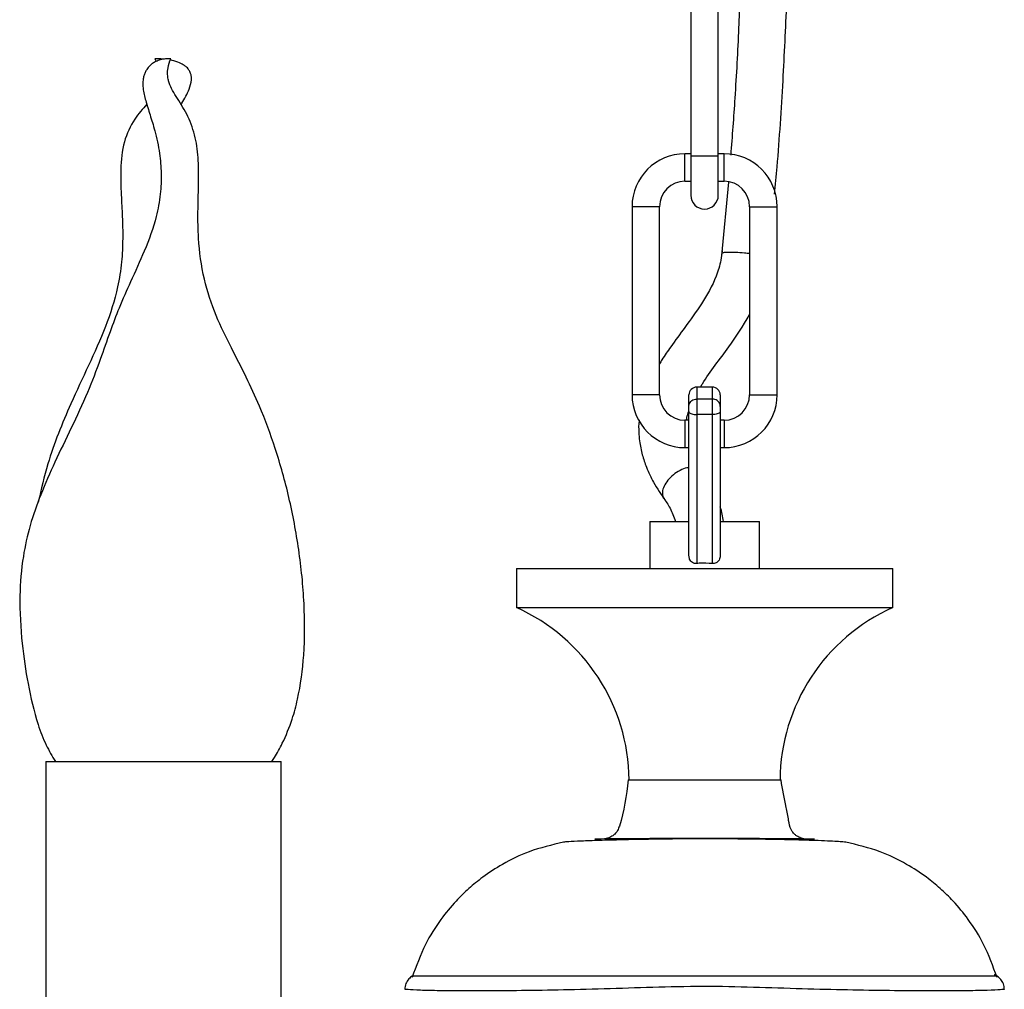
# Model space of a CAD drawing. Header units: millimetres. Extents: x 534 to 833, y 185 to 758.
# Tile 18 of 22: x 772 to 797, y 397 to 421. Entities that reach past the tile are written whole.
import ezdxf

# ---------------------------------------------------------------- set-up
doc = ezdxf.new("R2010")
doc.units = ezdxf.units.MM

msp = doc.modelspace()

# ---------------------------------------------------------------- linework, layer by layer
at = {"color": 7, "linetype": 'Continuous', "lineweight": 25}
for p, q in [((788.817, 422.645), (788.817, 417.845)), ((789.517, 417.845), (789.517, 422.645)), ((775.142, 420.329), (775.18, 420.264)), ((775.369, 420.318), (775.291, 420.329)), ((788.817, 417.904), (788.667, 417.904)), ((788.667, 417.204), (788.667, 417.904)), ((788.817, 417.845), (788.817, 416.845)), ((789.517, 417.845), (788.817, 417.845)), ((789.667, 417.904), (789.517, 417.904)), ((789.517, 416.845), (789.517, 417.845)), ((789.667, 417.204), (789.667, 417.904)), ((788.667, 417.204), (788.817, 417.204)), ((789.517, 417.204), (789.667, 417.204)), ((789.779, 417.183), (789.603, 415.309)), ((787.317, 416.554), (787.317, 411.754)), ((788.017, 416.554), (787.317, 416.554)), ((788.017, 411.754), (788.017, 416.554)), ((790.317, 416.554), (790.317, 411.754)), ((790.317, 416.554), (791.017, 416.554)), ((791.017, 411.754), (791.017, 416.554)), ((788.017, 411.754), (787.317, 411.754)), ((788.767, 411.454), (788.767, 411.75)), ((789.367, 411.95), (788.967, 411.95)), ((788.967, 411.95), (788.967, 411.645)), ((789.367, 411.645), (789.367, 411.95)), ((789.567, 411.75), (789.567, 411.454)), ((790.317, 411.754), (791.017, 411.754)), ((788.967, 411.645), (788.967, 411.247)), ((789.367, 411.645), (788.967, 411.645)), ((789.367, 411.247), (789.367, 411.645)), ((788.767, 411.325), (788.767, 411.454)), ((788.767, 407.665), (788.767, 411.325)), ((789.367, 411.247), (788.967, 411.247)), ((788.967, 411.247), (788.967, 407.445)), ((789.367, 407.445), (789.367, 411.247)), ((789.567, 411.454), (789.567, 411.325)), ((789.567, 411.325), (789.567, 407.665)), ((788.767, 411.104), (788.667, 411.104)), ((788.667, 411.104), (788.667, 410.404)), ((789.667, 411.104), (789.567, 411.104)), ((789.667, 411.104), (789.667, 410.404)), ((788.667, 410.404), (788.767, 410.404)), ((789.567, 410.404), (789.667, 410.404)), ((787.767, 408.522), (787.767, 407.322)), ((787.767, 408.522), (788.767, 408.522)), ((789.567, 408.522), (790.567, 408.522)), ((790.567, 407.322), (790.567, 408.522)), ((784.367, 407.322), (784.367, 406.322)), ((784.367, 407.322), (793.967, 407.322)), ((793.967, 406.322), (793.967, 407.322)), ((784.367, 406.322), (793.967, 406.322)), ((772.363, 402.392), (772.363, 392.832)), ((772.363, 402.392), (774.436, 402.392)), ((774.436, 402.392), (778.363, 402.392)), ((778.363, 392.832), (778.363, 402.392)), ((787.217, 401.922), (791.117, 401.922))]:
    msp.add_line(p, q, dxfattribs=at)
for centre, radius, start, end in [((788.667, 416.554), 1.35, 90, 180), ((789.667, 416.554), 1.35, 0, 90), ((788.667, 416.554), 0.65, 90, 180), ((789.667, 416.554), 0.65, 0, 90), ((789.167, 416.845), 0.35, 180, 0), ((788.667, 411.754), 1.35, 180, 270), ((788.667, 411.754), 0.65, 180, 270), ((788.967, 411.75), 0.2, 90, 180), ((789.367, 411.75), 0.2, 0, 90), ((789.667, 411.754), 0.65, 270, 0), ((789.667, 411.754), 1.35, 270, 0), ((782.378, 401.883), 4.864, 0.4574, 65.8663), ((795.956, 401.883), 4.864, 114.1337, 179.5426), ((789.167, 101.289), 299.137, 89.4636, 90.5363)]:
    msp.add_arc(centre, radius, start, end, dxfattribs=at)
for points, knots in [([(790.952, 416.872), (790.975, 417.106), (791.066, 418.068), (791.169, 419.705), (791.268, 421.713), (791.324, 423.53), (791.352, 425.147), (791.361, 426.568), (791.356, 427.801), (791.344, 428.91), (791.31, 430.873), (791.215, 433.778), (791.099, 436.38), (791.02, 437.717), (791.017, 437.763)], [0, 0, 0, 0, 0.033905, 0.139494, 0.23554, 0.322268, 0.399815, 0.467118, 0.525683, 0.576355, 0.62597, 0.806998, 0.993394, 1, 1, 1, 1]), ([(790.096, 422.688), (790.077, 422.165), (790.037, 421.043), (789.952, 419.435), (789.87, 418.354), (789.833, 417.868)], [0, 0, 0, 0, 0.324801, 0.696416, 1, 1, 1, 1]), ([(775.427, 420.329), (775.379, 420.322), (775.296, 420.311), (775.18, 420.268), (775.091, 420.217), (775.024, 420.163), (774.976, 420.111), (774.932, 420.052), (774.893, 419.98), (774.86, 419.889), (774.834, 419.752), (774.84, 419.534), (774.909, 419.247), (775.022, 418.897), (775.155, 418.456), (775.269, 417.95), (775.315, 417.398), (775.29, 416.856), (775.168, 416.186), (774.894, 415.44), (774.539, 414.676), (774.235, 413.994), (773.986, 413.333), (773.735, 412.607), (773.423, 411.78), (773.015, 410.915), (772.597, 410.054), (772.232, 409.228), (771.948, 408.428), (771.756, 407.564), (771.676, 406.551), (771.736, 405.461), (771.896, 404.364), (772.095, 403.494), (772.345, 402.83), (772.523, 402.53), (772.605, 402.392)], [0, 0, 0, 0, 0.011498, 0.020162, 0.026684, 0.03164, 0.03546, 0.038421, 0.043213, 0.04805, 0.053207, 0.065054, 0.084483, 0.107204, 0.131003, 0.162467, 0.188571, 0.21556, 0.245599, 0.293609, 0.337932, 0.375449, 0.408848, 0.447299, 0.49358, 0.544524, 0.594156, 0.640608, 0.683096, 0.724337, 0.776216, 0.838641, 0.89151, 0.946416, 0.975454, 1, 1, 1, 1]), ([(775.291, 420.329), (775.291, 420.329), (775.29, 420.329), (775.276, 420.329), (775.253, 420.329), (775.225, 420.329), (775.197, 420.329), (775.172, 420.329), (775.153, 420.329), (775.141, 420.329), (775.144, 420.329), (775.145, 420.329)], [0, 0, 0, 0, 0.004647, 0.12869, 0.253233, 0.377457, 0.502328, 0.627194, 0.751418, 0.875958, 1, 1, 1, 1]), ([(775.29, 420.329), (775.291, 420.329), (775.294, 420.329), (775.293, 420.329), (775.292, 420.329)], [0, 0, 0, 0, 0.376041, 1, 1, 1, 1]), ([(775.524, 420.329), (775.515, 420.329), (775.499, 420.329), (775.47, 420.329), (775.445, 420.329), (775.425, 420.329), (775.412, 420.329), (775.411, 420.329), (775.41, 420.329)], [0, 0, 0, 0, 0.168601, 0.338057, 0.507205, 0.67729, 0.847368, 1, 1, 1, 1]), ([(778.124, 402.392), (778.148, 402.426), (778.251, 402.572), (778.439, 402.93), (778.643, 403.426), (778.842, 404.178), (778.969, 405.165), (778.971, 406.446), (778.832, 407.792), (778.586, 409.117), (778.245, 410.342), (777.865, 411.363), (777.475, 412.214), (777.079, 412.97), (776.678, 413.786), (776.369, 414.725), (776.249, 415.624), (776.238, 416.422), (776.258, 417.084), (776.261, 417.721), (776.193, 418.329), (776.001, 418.867), (775.775, 419.229), (775.599, 419.506), (775.516, 419.68), (775.478, 419.818), (775.463, 419.947), (775.476, 420.137), (775.52, 420.256), (775.548, 420.329)], [0, 0, 0, 0, 0.00655, 0.028381, 0.063701, 0.091213, 0.151391, 0.220607, 0.293737, 0.365184, 0.433642, 0.494732, 0.537434, 0.581578, 0.629896, 0.681995, 0.738002, 0.774096, 0.809584, 0.843146, 0.874594, 0.906594, 0.938074, 0.951503, 0.962657, 0.967971, 0.974352, 0.984217, 1, 1, 1, 1]), ([(775.547, 420.329), (775.547, 420.329), (775.549, 420.329), (775.543, 420.329), (775.53, 420.329), (775.524, 420.329)], [0, 0, 0, 0, 0.044265, 0.523088, 1, 1, 1, 1]), ([(775.811, 419.156), (775.819, 419.169), (775.893, 419.3), (776.007, 419.5), (776.079, 419.743), (776.076, 419.882), (776.059, 419.953), (776.037, 420.004), (776.01, 420.051), (775.966, 420.105), (775.887, 420.171), (775.756, 420.239), (775.633, 420.283), (775.552, 420.293), (775.537, 420.295)], [0, 0, 0, 0, 0.030023, 0.299901, 0.462143, 0.524526, 0.570686, 0.604686, 0.632266, 0.675873, 0.74006, 0.833468, 0.969878, 1, 1, 1, 1]), ([(774.938, 419.169), (774.83, 419.048), (774.581, 418.768), (774.325, 418.197), (774.259, 417.525), (774.28, 416.887), (774.315, 416.299), (774.329, 415.729), (774.302, 415.128), (774.183, 414.368), (773.9, 413.478), (773.452, 412.502), (772.913, 411.356), (772.442, 410.201), (772.243, 409.34), (772.168, 409.013)], [0, 0, 0, 0, 0.045953, 0.105829, 0.17187, 0.232991, 0.284594, 0.336625, 0.392592, 0.452926, 0.551664, 0.652722, 0.753007, 0.90626, 1, 1, 1, 1]), ([(789.615, 415.424), (789.606, 415.345), (789.589, 415.196), (789.535, 414.981), (789.4, 414.594), (789.109, 414.082), (788.687, 413.506), (788.34, 413.028), (788.125, 412.726), (788.037, 412.577), (788.017, 412.542)], [0, 0, 0, 0, 0.071097, 0.135445, 0.198416, 0.437999, 0.657415, 0.840878, 0.962686, 1, 1, 1, 1]), ([(789.613, 415.366), (789.618, 415.374), (789.623, 415.382), (789.653, 415.388), (789.668, 415.39), (789.703, 415.395), (789.791, 415.399), (789.952, 415.396), (790.153, 415.382), (790.273, 415.366), (790.317, 415.361)], [0, 0, 0, 0, 0.199858, 0.212156, 0.234473, 0.312364, 0.425001, 0.648737, 0.872365, 1, 1, 1, 1]), ([(789.061, 411.95), (789.078, 411.978), (789.29, 412.334), (789.769, 412.911), (790.145, 413.516), (790.317, 413.792)], [0, 0, 0, 0, 0.044819, 0.562601, 1, 1, 1, 1]), ([(788.767, 411.454), (788.767, 411.455), (788.767, 411.469), (788.771, 411.505), (788.795, 411.558), (788.841, 411.606), (788.9, 411.638), (788.945, 411.643), (788.967, 411.645)], [0, 0, 0, 0, 0.005799, 0.152843, 0.366311, 0.577986, 0.788981, 1, 1, 1, 1]), ([(789.567, 411.454), (789.567, 411.455), (789.567, 411.469), (789.562, 411.505), (789.539, 411.558), (789.493, 411.606), (789.434, 411.638), (789.389, 411.643), (789.367, 411.645)], [0, 0, 0, 0, 0.005799, 0.152843, 0.366311, 0.577986, 0.788981, 1, 1, 1, 1]), ([(788.708, 411.095), (788.71, 411.122), (788.716, 411.197), (788.747, 411.28), (788.767, 411.334)], [0, 0, 0, 0, 0.347683, 1, 1, 1, 1]), ([(788.767, 411.325), (788.767, 411.325), (788.767, 411.319), (788.771, 411.303), (788.794, 411.282), (788.84, 411.262), (788.9, 411.25), (788.944, 411.248), (788.967, 411.247)], [0, 0, 0, 0, 0.007738, 0.144786, 0.359108, 0.572876, 0.786434, 1, 1, 1, 1]), ([(789.567, 411.325), (789.567, 411.325), (789.567, 411.319), (789.562, 411.303), (789.539, 411.282), (789.494, 411.262), (789.434, 411.25), (789.389, 411.248), (789.367, 411.247)], [0, 0, 0, 0, 0.007738, 0.144786, 0.359108, 0.572876, 0.786434, 1, 1, 1, 1]), ([(787.497, 411.102), (787.496, 411.097), (787.48, 410.995), (787.487, 410.818), (787.508, 410.525), (787.57, 410.225), (787.689, 409.871), (787.876, 409.477), (788.058, 409.211), (788.16, 409.061)], [0, 0, 0, 0, 0.006593, 0.130773, 0.229761, 0.390728, 0.544474, 0.744253, 1, 1, 1, 1]), ([(788.767, 409.893), (788.751, 409.892), (788.679, 409.887), (788.538, 409.825), (788.367, 409.717), (788.224, 409.575), (788.124, 409.419), (788.084, 409.269), (788.091, 409.156), (788.13, 409.114), (788.141, 409.102)], [0, 0, 0, 0, 0.044206, 0.1930152, 0.3417963, 0.4906245, 0.6395541, 0.7885953, 0.9376916, 1, 1, 1, 1]), ([(788.119, 409.118), (788.178, 409.035), (788.298, 408.867), (788.382, 408.638), (788.425, 408.522)], [0, 0, 0, 0, 0.491583, 1, 1, 1, 1]), ([(789.651, 408.522), (789.632, 408.646), (789.612, 408.775), (789.568, 408.888), (789.567, 408.891)], [0, 0, 0, 0, 0.970796, 1, 1, 1, 1]), ([(788.967, 407.445), (788.948, 407.445), (788.91, 407.444), (788.857, 407.468), (788.814, 407.507), (788.78, 407.565), (788.768, 407.622), (788.767, 407.658), (788.767, 407.665)], [0, 0, 0, 0, 0.168564, 0.33729, 0.503996, 0.681347, 0.93221, 1, 1, 1, 1]), ([(789.367, 407.445), (789.254, 407.453), (789.12, 407.461), (788.988, 407.447), (788.967, 407.445)], [0, 0, 0, 0, 0.84103, 1, 1, 1, 1]), ([(789.567, 407.665), (789.564, 407.631), (789.559, 407.574), (789.519, 407.504), (789.469, 407.462), (789.414, 407.443), (789.381, 407.445), (789.367, 407.445)], [0, 0, 0, 0, 0.29891, 0.499291, 0.700796, 0.877394, 1, 1, 1, 1]), ([(787.217, 401.922), (787.169, 401.522), (787.116, 401.084), (786.954, 400.631), (786.885, 400.544), (786.798, 400.474), (786.631, 400.398), (786.478, 400.407), (786.367, 400.413)], [0, 0, 0, 0, 0.607924, 0.666373, 0.72559, 0.773627, 0.834449, 1, 1, 1, 1]), ([(791.967, 400.413), (791.866, 400.407), (791.731, 400.399), (791.582, 400.452), (791.511, 400.494), (791.457, 400.539), (791.41, 400.594), (791.342, 400.701), (791.308, 400.923), (791.223, 401.343), (791.16, 401.688), (791.117, 401.922)], [0, 0, 0, 0, 0.151967, 0.202029, 0.236347, 0.277203, 0.30714, 0.346017, 0.468731, 0.639292, 1, 1, 1, 1]), ([(792.768, 400.333), (792.748, 400.335), (792.707, 400.341), (792.549, 400.351), (792.313, 400.363), (791.989, 400.375), (791.577, 400.388), (791.077, 400.399), (790.497, 400.409), (789.848, 400.416), (789.149, 400.419), (788.427, 400.415), (787.715, 400.406), (787.049, 400.392), (786.461, 400.376), (785.993, 400.359), (785.662, 400.342), (785.598, 400.336), (785.566, 400.333)], [0, 0, 0, 0, 0.04921, 0.10015, 0.152566, 0.206321, 0.261408, 0.317993, 0.376374, 0.436921, 0.499982, 0.564985, 0.631426, 0.699771, 0.770565, 0.844239, 0.920854, 1, 1, 1, 1]), ([(785.566, 400.333), (785.27, 400.262), (784.73, 400.134), (784.047, 399.803), (783.54, 399.473), (783.147, 399.153), (782.786, 398.799), (782.402, 398.332), (781.997, 397.689), (781.809, 397.167), (781.706, 396.881)], [0, 0, 0, 0, 0.167086, 0.305203, 0.415946, 0.499957, 0.583981, 0.694736, 0.832871, 1, 1, 1, 1]), ([(796.628, 396.881), (796.525, 397.167), (796.337, 397.689), (795.932, 398.331), (795.548, 398.799), (795.186, 399.153), (794.794, 399.473), (794.287, 399.803), (793.604, 400.134), (793.064, 400.262), (792.768, 400.333)], [0, 0, 0, 0, 0.167129, 0.305264, 0.41602, 0.500044, 0.584054, 0.694798, 0.832914, 1, 1, 1, 1]), ([(781.735, 396.93), (781.703, 396.911), (781.632, 396.866), (781.557, 396.756), (781.517, 396.652), (781.525, 396.591), (781.526, 396.577)], [0, 0, 0, 0, 0.259295, 0.576066, 0.907392, 1, 1, 1, 1]), ([(781.741, 396.922), (781.735, 396.922), (781.712, 396.922), (781.874, 396.922), (782.206, 396.922), (782.721, 396.922), (783.422, 396.922), (784.312, 396.922), (785.276, 396.922), (786.212, 396.922), (787.075, 396.922), (788.078, 396.922), (789.222, 396.922), (790.408, 396.922), (791.49, 396.922), (792.505, 396.922), (793.485, 396.922), (794.437, 396.922), (795.279, 396.922), (795.937, 396.922), (796.375, 396.922), (796.586, 396.922), (796.608, 396.922), (796.615, 396.922)], [0, 0, 0, 0, 0.017003, 0.064585, 0.112203, 0.162679, 0.213171, 0.271136, 0.329091, 0.368967, 0.408982, 0.448813, 0.502345, 0.555882, 0.601434, 0.647011, 0.69924, 0.751483, 0.810201, 0.868902, 0.919512, 0.970083, 1, 1, 1, 1]), ([(796.809, 396.577), (796.81, 396.588), (796.818, 396.648), (796.782, 396.745), (796.716, 396.846), (796.64, 396.909), (796.586, 396.941), (796.559, 396.949), (796.557, 396.95)], [0, 0, 0, 0, 0.067045, 0.374779, 0.616587, 0.818678, 0.988989, 1, 1, 1, 1]), ([(796.813, 396.577), (796.813, 396.577), (796.813, 396.577), (796.74, 396.568), (796.418, 396.55), (795.886, 396.539), (795.17, 396.536), (794.277, 396.538), (793.252, 396.55), (792.108, 396.574), (790.894, 396.612), (789.613, 396.654), (788.325, 396.643), (787.05, 396.599), (785.848, 396.565), (784.728, 396.545), (783.743, 396.537), (782.903, 396.536), (782.247, 396.542), (781.786, 396.555), (781.553, 396.573), (781.53, 396.576), (781.52, 396.577)], [0, 0, 0, 0, 0.000378, 0.053288, 0.107735, 0.160583, 0.214962, 0.267839, 0.32225, 0.374403, 0.428027, 0.480975, 0.535496, 0.588341, 0.642712, 0.695601, 0.750026, 0.802945, 0.8574, 0.91032, 0.964775, 1, 1, 1, 1])]:
    msp.add_open_spline(points, degree=3, knots=knots, dxfattribs=at)

doc.saveas('drawing.dxf')
